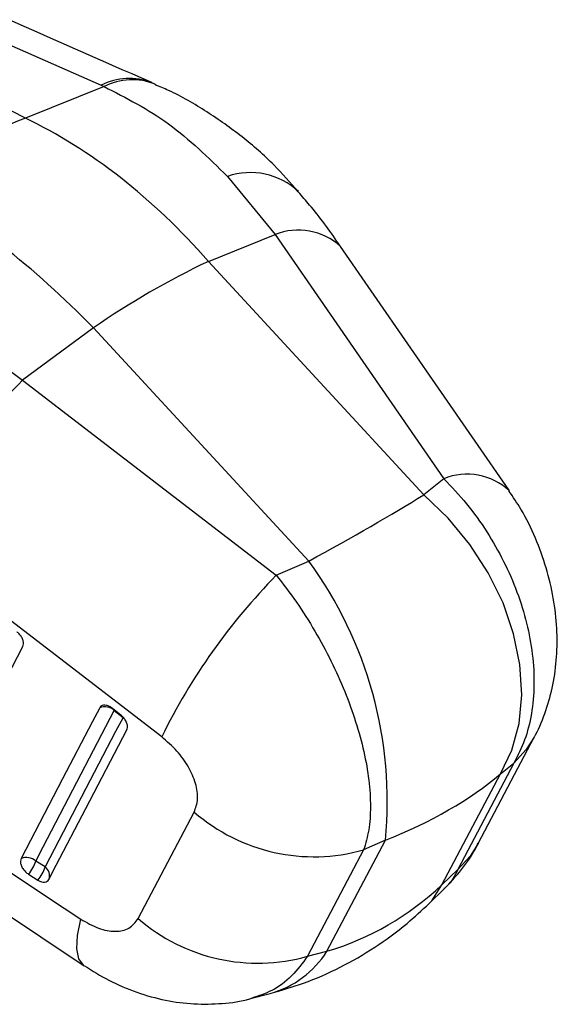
# Model space of a CAD drawing. Extents: x 28 to 416, y 116 to 277.
# Tile 19 of 20: x 395 to 416, y 138 to 178. Entities that reach past the tile are written whole.
import ezdxf

# ---------------------------------------------------------------- set-up
doc = ezdxf.new("R2010")
doc.units = 0
doc.layers.get('0').update_dxf_attribs({"linetype": 'CONTINUOUS'})

msp = doc.modelspace()

# ---------------------------------------------------------------- linework, layer by layer
at = {"color": 7, "linetype": 'CONTINUOUS'}
for p, q in [((365.9494, 189.1875), (397.9251, 175.0908)), ((394.8447, 173.7518), (364.8675, 188.926)), ((398.041, 175.0395), (394.8447, 173.7518)), ((397.9251, 175.0908), (398.041, 175.0395)), ((400.1159, 175.1357), (399.9205, 175.223)), ((403.053, 171.3854), (404.9908, 169.0202)), ((402.2845, 167.9299), (404.9908, 169.0202)), ((404.9908, 169.0202), (411.849, 159.0897)), ((411.0345, 158.4383), (402.2845, 167.9299)), ((392.1051, 165.0653), (394.7242, 163.0934)), ((397.6109, 165.2318), (394.7242, 163.0934)), ((406.3609, 155.7403), (397.6109, 165.2318)), ((394.7242, 163.0934), (405.043, 155.1607)), ((411.849, 159.0897), (411.0345, 158.4383)), ((400.3843, 148.5873), (390.0664, 156.5204)), ((405.043, 155.1607), (406.3609, 155.7403)), ((398.7345, 149.4631), (398.378, 149.7493)), ((398.4578, 149.6655), (398.8143, 149.3794)), ((413.252, 144.2556), (415.53, 148.5829)), ((414.6992, 147.5205), (412.4212, 143.1932)), ((414.1514, 147.0825), (414.6992, 147.5205)), ((411.7735, 142.5666), (414.1514, 147.0825)), ((385.7705, 146.9166), (397.2356, 139.2786)), ((399.4273, 141.2021), (401.7066, 145.5322)), ((407.0999, 139.8686), (409.4778, 144.3845)), ((409.4778, 144.3845), (408.5917, 143.9947)), ((408.5917, 143.9947), (406.311, 139.6658)), ((395.6419, 143.2986), (395.2619, 143.5399)), ((394.9695, 143.0068), (395.3495, 142.7655)), ((412.4212, 143.1932), (411.7735, 142.5666)), ((411.2531, 141.808), (411.869, 142.4039)), ((406.311, 139.6658), (407.0999, 139.8686)), ((404.0489, 137.9584), (404.7962, 138.1505))]:
    msp.add_line(p, q, dxfattribs=at)
at = {"color": 8, "linetype": 'CONTINUOUS'}
msp.add_line((398.4648, 149.6804), (398.4578, 149.6655), dxfattribs=at)
at = {"color": 7, "linetype": 'CONTINUOUS', "flags": 128}
for points in [[(414.5125, 158.6011), (414.4911, 158.6321), (407.6547, 168.5311)], [(414.1514, 147.0825), (414.6178, 148.0502), (414.9098, 149.1314), (415.0201, 150.2997), (414.9463, 151.5266), (414.69, 152.7822), (414.2575, 154.0361), (413.6593, 155.2575), (412.9101, 156.4168), (412.0279, 157.4858), (411.0345, 158.4383)], [(391.29, 145.6522), (391.5916, 146.2302), (392.7979, 148.542), (394.7402, 152.2645)], [(397.866, 149.7713), (397.5645, 149.1933), (396.3584, 146.8816), (394.6702, 143.6456)], [(395.2619, 143.5399), (395.5634, 144.1178), (396.7695, 146.4295), (398.4578, 149.6655)], [(398.8143, 149.3794), (398.5128, 148.8015), (397.3068, 146.4898), (395.6419, 143.2986)], [(385.6283, 148.8167), (395.7469, 142.0748), (397.0935, 141.1776)], [(395.7971, 142.7897), (396.0986, 143.3676), (397.3046, 145.6793), (398.9694, 148.8705)]]:
    msp.add_lwpolyline(points, dxfattribs=at)
at = {"color": 8, "linetype": 'CONTINUOUS', "flags": 128}
for points in [[(415.5273, 148.5777), (415.2043, 148.07), (414.6992, 147.5205)], [(413.2518, 144.2553), (412.9262, 143.7425), (412.4212, 143.1932)], [(411.2535, 141.8085), (411.3594, 141.9182), (411.7735, 142.5666)], [(397.2343, 139.279), (397.2052, 139.2999), (397.0129, 139.5649), (396.9291, 139.9747), (396.9562, 140.5175), (397.0935, 141.1776)]]:
    msp.add_lwpolyline(points, dxfattribs=at)
at = {"color": 8, "linetype": 'CONTINUOUS'}
for centre, radius, start, end in [((399.0678, 172.9128), 2.4596, 68.28196, 117.68279), ((399.1843, 172.824), 2.4932, 68.0053, 117.29709), ((403.9836, 168.663), 2.8771, 46.95305, 108.87071), ((405.935, 166.663), 2.5393, 47.3862, 111.82888), ((412.7932, 156.737), 2.5351, 47.23323, 111.86689), ((403.6954, 142.0301), 4.0327, 285.84151, 327.58978)]:
    msp.add_arc(centre, radius, start, end, dxfattribs=at)
at = {"color": 7, "linetype": 'CONTINUOUS'}
for centre, radius, start, end in [((400.8446, 157.9683), 16.8855, 110.81375, 129.18087), ((417.1986, 136.6983), 34.6098, 115.52591, 124.46872), ((412.4845, 145.571), 24.9492, 135.38643, 153.9683), ((393.0202, 145.9729), 16.5341, 354.48713, 36.20999), ((422.7937, 137.6426), 24.9392, 135.37787, 153.96926), ((398.0748, 149.2314), 0.5789, 48.5858, 111.14817), ((406.5717, 151.1342), 7.4198, 229.0269, 285.79726), ((394.8791, 143.1057), 0.5788, 48.59552, 111.16042), ((393.9378, 143.9194), 1.3774, 318.50268, 344.00659), ((394.3179, 143.678), 1.3773, 318.50181, 344.00832), ((395.4075, 142.949), 0.4209, 337.76019, 56.16741), ((404.2911, 146.8051), 7.4195, 229.03984, 285.7979)]:
    msp.add_arc(centre, radius, start, end, dxfattribs=at)
for centre, major_axis, ratio, start_param, end_param in [((393.4804, 153.2605), (-9.1718, 21.1274), 0.6700087, 5.1591083, 5.6272958), ((393.4804, 153.2605), (-13.358, 18.7614), 0.4723199, 5.0374956, 5.5056831), ((396.7492, 153.3342), (18.0962, 8.4314), 0.1077443, 5.2213901, 5.5704559), ((396.7492, 153.3342), (20.3683, -0.9313), 0.5356891, 5.4116686, 5.7607345), ((399.8881, 159.2954), (-8.8205, 18.8135), 0.7466164, 3.0306963, 3.3797621)]:
    msp.add_ellipse(centre, major_axis=major_axis, ratio=ratio, start_param=start_param, end_param=end_param, dxfattribs=at)
for points, knots in [([(399.9767, 175.1985), (397.852, 176.1346), (387.2686, 180.7978), (376.691, 185.4632), (368.237, 189.1921)], [0, 0, 0, 0, 0.2007569, 1, 1, 1, 1]), ([(398.041, 175.0395), (398.9394, 174.5781), (400.7644, 173.6409), (402.2823, 172.145), (403.053, 171.3854)], [0, 0, 0, 0, 0.4922786, 1, 1, 1, 1]), ([(405.9304, 170.7629), (405.6106, 171.1293), (404.9076, 171.9347), (403.6587, 173.0206), (402.2238, 174.0341), (401.0288, 174.7379), (400.2953, 175.0396), (400.1094, 175.116)], [0, 0, 0, 0, 0.1972521, 0.4336791, 0.6737083, 0.9173345, 1, 1, 1, 1]), ([(407.6539, 168.5285), (407.6291, 168.5656), (407.231, 169.1602), (406.667, 169.9217), (406.0895, 170.5785), (405.9342, 170.7551)], [0, 0, 0, 0, 0.046305, 0.7435155, 1, 1, 1, 1]), ([(411.849, 159.0897), (412.165, 158.7563), (412.7968, 158.0897), (413.6127, 156.9476), (414.303, 155.7381), (414.8497, 154.4849), (415.242, 153.212), (415.4783, 151.9405), (415.5445, 150.6979), (415.4374, 149.5213), (415.1682, 148.4379), (414.8555, 147.8263), (414.6992, 147.5205)], [0, 0, 0, 0, 0.1014336, 0.202865, 0.3022119, 0.4015561, 0.5000795, 0.5986014, 0.6992984, 0.7999953, 0.8999969, 1, 1, 1, 1]), ([(415.5183, 148.5764), (415.5377, 148.608), (415.7453, 148.946), (416.0118, 149.6626), (416.3123, 150.7203), (416.4586, 151.8435), (416.467, 153.0243), (416.3252, 154.2405), (416.0337, 155.4734), (415.5896, 156.6879), (415.0835, 157.7428), (414.667, 158.3435), (414.4987, 158.5862)], [0, 0, 0, 0, 0.0106039, 0.1133637, 0.2170509, 0.3261925, 0.4362959, 0.5533531, 0.6718517, 0.7915364, 0.9157754, 1, 1, 1, 1]), ([(405.043, 155.1607), (405.3186, 154.804), (405.8698, 154.0908), (406.6163, 152.9087), (407.2782, 151.6827), (407.8389, 150.4377), (408.2877, 149.1974), (408.6207, 147.9817), (408.824, 146.8182), (408.8906, 145.7419), (408.8255, 144.7763), (408.6696, 144.2552), (408.5917, 143.9947)], [0, 0, 0, 0, 0.1014336, 0.202865, 0.3022119, 0.4015561, 0.5000795, 0.5986014, 0.6992984, 0.7999953, 0.8999969, 1, 1, 1, 1]), ([(394.7402, 152.2645), (394.7525, 152.2993), (394.777, 152.369), (394.7563, 152.5057), (394.6945, 152.6469), (394.6051, 152.7695), (394.5347, 152.8314), (394.5054, 152.8572)], [0, 0, 0, 0, 0.2120973, 0.4241959, 0.636294, 0.848384, 1, 1, 1, 1]), ([(398.378, 149.7493), (398.3419, 149.7752), (398.2624, 149.8323), (398.1326, 149.8789), (398.0089, 149.8829), (397.9158, 149.8443), (397.8811, 149.7934), (397.866, 149.7713)], [0, 0, 0, 0, 0.1802146, 0.3975174, 0.6148351, 0.8321525, 1, 1, 1, 1]), ([(398.9694, 148.8705), (398.9812, 148.9033), (399.0055, 148.9707), (398.9876, 149.1043), (398.9279, 149.2454), (398.8384, 149.3711), (398.766, 149.4353), (398.7345, 149.4631)], [0, 0, 0, 0, 0.2010797, 0.4131651, 0.6252493, 0.8373372, 1, 1, 1, 1]), ([(401.7066, 145.5322), (401.7669, 145.6995), (401.8877, 146.0342), (401.7903, 146.692), (401.4926, 147.3746), (401.0142, 148.0456), (400.5973, 148.4041), (400.3843, 148.5873)], [0, 0, 0, 0, 0.1973259, 0.3948325, 0.5898821, 0.7904977, 1, 1, 1, 1]), ([(411.8713, 142.4072), (412.1117, 142.6642), (412.5959, 143.1816), (413.0411, 143.8234), (413.2169, 144.205), (413.244, 144.2639)], [0, 0, 0, 0, 0.4547296, 0.9158285, 1, 1, 1, 1]), ([(394.6702, 143.6456), (394.6582, 143.612), (394.6338, 143.5438), (394.6527, 143.4093), (394.713, 143.2676), (394.8113, 143.1336), (394.9043, 143.0498), (394.9588, 143.0138), (394.9695, 143.0068)], [0, 0, 0, 0, 0.1855066, 0.3774776, 0.569448, 0.7614182, 0.9533906, 1, 1, 1, 1]), ([(395.3495, 142.7655), (395.3547, 142.7622), (395.4042, 142.7314), (395.5016, 142.6888), (395.6292, 142.6751), (395.7363, 142.7063), (395.777, 142.762), (395.7971, 142.7897)], [0, 0, 0, 0, 0.0290828, 0.2726824, 0.5162886, 0.7598965, 1, 1, 1, 1]), ([(404.7962, 138.1505), (405.2503, 138.2818), (406.224, 138.5632), (407.6505, 139.1952), (409.0596, 140.0116), (410.2624, 140.8924), (410.958, 141.5353), (411.2531, 141.808)], [0, 0, 0, 0, 0.18959097, 0.40657277, 0.62294452, 0.84006724, 1, 1, 1, 1]), ([(397.0935, 141.1776), (397.3338, 141.0386), (397.8151, 140.7603), (398.5082, 140.6431), (399.0973, 140.7666), (399.3155, 141.0546), (399.4273, 141.2021)], [0, 0, 0, 0, 0.2534159, 0.5073717, 0.7476451, 1, 1, 1, 1]), ([(397.2402, 139.2831), (397.5683, 139.0766), (398.2485, 138.6487), (399.3598, 138.1808), (400.5207, 137.8578), (401.688, 137.702), (402.8395, 137.7337), (403.6329, 137.8269), (404.0203, 137.9555), (404.047, 137.9643)], [0, 0, 0, 0, 0.1615813, 0.334871, 0.5040162, 0.6676318, 0.8286543, 0.9881776, 1, 1, 1, 1])]:
    msp.add_open_spline(points, degree=3, knots=knots, dxfattribs=at)
at = {"color": 8, "linetype": 'CONTINUOUS'}
for points, knots in [([(412.4212, 143.1932), (412.2953, 142.9377), (412.1453, 142.6333), (411.8961, 142.4497), (411.8561, 142.4202)], [0, 0, 0, 0, 0.8393518, 1, 1, 1, 1]), ([(406.311, 139.6658), (406.1044, 139.3862), (405.6849, 138.8183), (404.9109, 138.2472), (404.3223, 138.0541), (404.0471, 137.9639)], [0, 0, 0, 0, 0.3405922, 0.691735, 1, 1, 1, 1])]:
    msp.add_open_spline(points, degree=3, knots=knots, dxfattribs=at)

doc.saveas('drawing.dxf')
